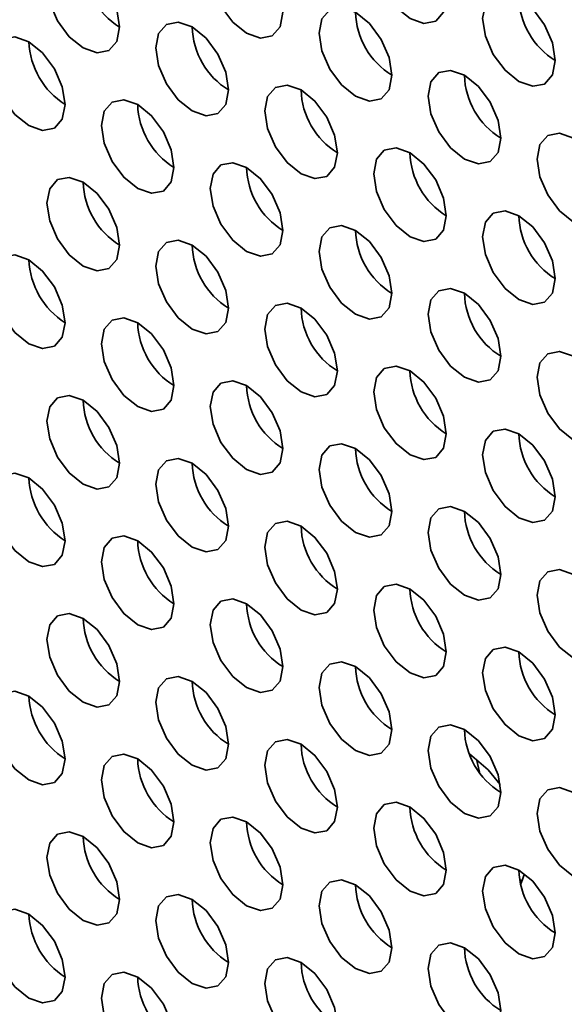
# Model space of a CAD drawing. Header units: millimetres. Extents: x 2 to 1120, y -2 to 861.
# Tile 140 of 226: x 758.23 to 761.77, y 640.42 to 646.81. Entities that reach past the tile are written whole.
import ezdxf

# ---------------------------------------------------------------- set-up
doc = ezdxf.new("R2010")
doc.units = ezdxf.units.MM

msp = doc.modelspace()

# ---------------------------------------------------------------- linework, layer by layer
at = {"color": 7, "linetype": 'Continuous', "lineweight": 35}
for p, q in [((761.218, 641.9253), (761.1999, 642.009)), ((761.4969, 641.2222), (761.4809, 641.225))]:
    msp.add_line(p, q, dxfattribs=at)
at = {"color": 7, "linetype": 'Continuous', "lineweight": 35, "flags": 128}
for points in [[(761.0036, 646.9504), (760.9856, 647.0649), (760.9345, 647.1827), (760.8581, 647.2858), (760.7679, 647.3586), (760.6777, 647.39), (760.6012, 647.3751), (760.5501, 647.3163), (760.5322, 647.2225), (760.5501, 647.108), (760.6012, 646.9902), (760.6777, 646.8871), (760.7679, 646.8143), (760.8581, 646.7829), (760.9345, 646.7978), (760.9856, 646.8566), (761.0036, 646.9504)], [(759.9429, 646.855), (759.925, 646.9695), (759.8739, 647.0873), (759.7974, 647.1905), (759.7072, 647.2633), (759.617, 647.2946), (759.5405, 647.2798), (759.4894, 647.221), (759.4715, 647.1272), (759.4894, 647.0126), (759.5405, 646.8948), (759.617, 646.7917), (759.7072, 646.7189), (759.7974, 646.6876), (759.8739, 646.7024), (759.925, 646.7612), (759.9429, 646.855)], [(758.8822, 646.7597), (758.8643, 646.8742), (758.8132, 646.992), (758.7367, 647.0951), (758.6465, 647.1679), (758.5563, 647.1993), (758.4799, 647.1844), (758.4288, 647.1256), (758.4108, 647.0318), (758.4288, 646.9173), (758.4799, 646.7995), (758.5563, 646.6963), (758.6465, 646.6235), (758.7367, 646.5922), (758.8132, 646.607), (758.8643, 646.6659), (758.8822, 646.7597)], [(761.7107, 646.5422), (761.6927, 646.6567), (761.6416, 646.7745), (761.5652, 646.8776), (761.475, 646.9504), (761.3848, 646.9818), (761.3083, 646.9669), (761.2572, 646.9081), (761.2393, 646.8143), (761.2572, 646.6998), (761.3083, 646.582), (761.3848, 646.4789), (761.475, 646.4061), (761.5652, 646.3747), (761.6416, 646.3896), (761.6927, 646.4484), (761.7107, 646.5422)], [(760.65, 646.4468), (760.6321, 646.5613), (760.581, 646.6791), (760.5045, 646.7823), (760.4143, 646.8551), (760.3241, 646.8864), (760.2476, 646.8716), (760.1965, 646.8127), (760.1786, 646.7189), (760.1965, 646.6044), (760.2476, 646.4866), (760.3241, 646.3835), (760.4143, 646.3107), (760.5045, 646.2793), (760.581, 646.2942), (760.6321, 646.353), (760.65, 646.4468)], [(759.5893, 646.3514), (759.5714, 646.466), (759.5203, 646.5838), (759.4438, 646.6869), (759.3536, 646.7597), (759.2634, 646.7911), (759.187, 646.7762), (759.1359, 646.7174), (759.1179, 646.6236), (759.1359, 646.5091), (759.187, 646.3913), (759.2634, 646.2881), (759.3536, 646.2153), (759.4438, 646.184), (759.5203, 646.1988), (759.5714, 646.2576), (759.5893, 646.3514)], [(758.5287, 646.2561), (758.5107, 646.3706), (758.4597, 646.4884), (758.3832, 646.5915), (758.293, 646.6643), (758.2028, 646.6957), (758.1263, 646.6808), (758.0752, 646.622), (758.0573, 646.5282), (758.0752, 646.4137), (758.1263, 646.2959), (758.2028, 646.1928), (758.293, 646.12), (758.3832, 646.0886), (758.4597, 646.1035), (758.5107, 646.1623), (758.5287, 646.2561)], [(761.3571, 646.0386), (761.3392, 646.1531), (761.2881, 646.2709), (761.2116, 646.3741), (761.1214, 646.4469), (761.0312, 646.4782), (760.9547, 646.4634), (760.9037, 646.4045), (760.8857, 646.3107), (760.9037, 646.1962), (760.9547, 646.0784), (761.0312, 645.9753), (761.1214, 645.9025), (761.2116, 645.8711), (761.2881, 645.886), (761.3392, 645.9448), (761.3571, 646.0386)], [(760.2965, 645.9432), (760.2785, 646.0578), (760.2274, 646.1756), (760.151, 646.2787), (760.0608, 646.3515), (759.9706, 646.3828), (759.8941, 646.368), (759.843, 646.3092), (759.8251, 646.2154), (759.843, 646.1009), (759.8941, 645.9831), (759.9706, 645.8799), (760.0608, 645.8071), (760.151, 645.7758), (760.2274, 645.7906), (760.2785, 645.8494), (760.2965, 645.9432)], [(759.2358, 645.8479), (759.2179, 645.9624), (759.1668, 646.0802), (759.0903, 646.1833), (759.0001, 646.2561), (758.9099, 646.2875), (758.8334, 646.2726), (758.7823, 646.2138), (758.7644, 646.12), (758.7823, 646.0055), (758.8334, 645.8877), (758.9099, 645.7846), (759.0001, 645.7118), (759.0903, 645.6804), (759.1668, 645.6953), (759.2179, 645.7541), (759.2358, 645.8479)], [(762.0642, 645.6304), (762.0463, 645.7449), (761.9952, 645.8627), (761.9187, 645.9659), (761.8285, 646.0387), (761.7383, 646.07), (761.6619, 646.0551), (761.6108, 645.9963), (761.5928, 645.9025), (761.6108, 645.788), (761.6619, 645.6702), (761.7383, 645.5671), (761.8285, 645.4943), (761.9187, 645.4629), (761.9952, 645.4778), (762.0463, 645.5366), (762.0642, 645.6304)], [(761.0036, 645.535), (760.9856, 645.6496), (760.9345, 645.7674), (760.8581, 645.8705), (760.7679, 645.9433), (760.6777, 645.9746), (760.6012, 645.9598), (760.5501, 645.901), (760.5322, 645.8072), (760.5501, 645.6927), (760.6012, 645.5749), (760.6777, 645.4717), (760.7679, 645.3989), (760.8581, 645.3676), (760.9345, 645.3824), (760.9856, 645.4412), (761.0036, 645.535)], [(759.9429, 645.4397), (759.925, 645.5542), (759.8739, 645.672), (759.7974, 645.7751), (759.7072, 645.8479), (759.617, 645.8793), (759.5405, 645.8644), (759.4894, 645.8056), (759.4715, 645.7118), (759.4894, 645.5973), (759.5405, 645.4795), (759.617, 645.3764), (759.7072, 645.3036), (759.7974, 645.2722), (759.8739, 645.2871), (759.925, 645.3459), (759.9429, 645.4397)], [(758.8822, 645.3443), (758.8643, 645.4588), (758.8132, 645.5766), (758.7367, 645.6798), (758.6465, 645.7526), (758.5563, 645.7839), (758.4799, 645.7691), (758.4288, 645.7103), (758.4108, 645.6165), (758.4288, 645.5019), (758.4799, 645.3841), (758.5563, 645.281), (758.6465, 645.2082), (758.7367, 645.1769), (758.8132, 645.1917), (758.8643, 645.2505), (758.8822, 645.3443)], [(761.7107, 645.1268), (761.6927, 645.2414), (761.6416, 645.3592), (761.5652, 645.4623), (761.475, 645.5351), (761.3848, 645.5664), (761.3083, 645.5516), (761.2572, 645.4928), (761.2393, 645.399), (761.2572, 645.2845), (761.3083, 645.1667), (761.3848, 645.0635), (761.475, 644.9907), (761.5652, 644.9594), (761.6416, 644.9742), (761.6927, 645.033), (761.7107, 645.1268)], [(760.65, 645.0315), (760.6321, 645.146), (760.581, 645.2638), (760.5045, 645.3669), (760.4143, 645.4397), (760.3241, 645.4711), (760.2476, 645.4562), (760.1965, 645.3974), (760.1786, 645.3036), (760.1965, 645.1891), (760.2476, 645.0713), (760.3241, 644.9682), (760.4143, 644.8954), (760.5045, 644.864), (760.581, 644.8789), (760.6321, 644.9377), (760.65, 645.0315)], [(759.5893, 644.9361), (759.5714, 645.0506), (759.5203, 645.1684), (759.4438, 645.2716), (759.3536, 645.3444), (759.2634, 645.3757), (759.187, 645.3609), (759.1359, 645.302), (759.1179, 645.2082), (759.1359, 645.0937), (759.187, 644.9759), (759.2634, 644.8728), (759.3536, 644.8), (759.4438, 644.7686), (759.5203, 644.7835), (759.5714, 644.8423), (759.5893, 644.9361)], [(758.5287, 644.8407), (758.5107, 644.9553), (758.4597, 645.0731), (758.3832, 645.1762), (758.293, 645.249), (758.2028, 645.2804), (758.1263, 645.2655), (758.0752, 645.2067), (758.0573, 645.1129), (758.0752, 644.9984), (758.1263, 644.8806), (758.2028, 644.7774), (758.293, 644.7046), (758.3832, 644.6733), (758.4597, 644.6881), (758.5107, 644.7469), (758.5287, 644.8407)], [(761.3571, 644.6233), (761.3392, 644.7378), (761.2881, 644.8556), (761.2116, 644.9587), (761.1214, 645.0315), (761.0312, 645.0629), (760.9547, 645.048), (760.9037, 644.9892), (760.8857, 644.8954), (760.9037, 644.7809), (760.9547, 644.6631), (761.0312, 644.5599), (761.1214, 644.4872), (761.2116, 644.4558), (761.2881, 644.4707), (761.3392, 644.5295), (761.3571, 644.6233)], [(760.2965, 644.5279), (760.2785, 644.6424), (760.2274, 644.7602), (760.151, 644.8634), (760.0608, 644.9362), (759.9706, 644.9675), (759.8941, 644.9527), (759.843, 644.8938), (759.8251, 644.8), (759.843, 644.6855), (759.8941, 644.5677), (759.9706, 644.4646), (760.0608, 644.3918), (760.151, 644.3604), (760.2274, 644.3753), (760.2785, 644.4341), (760.2965, 644.5279)], [(759.2358, 644.4325), (759.2179, 644.5471), (759.1668, 644.6649), (759.0903, 644.768), (759.0001, 644.8408), (758.9099, 644.8721), (758.8334, 644.8573), (758.7823, 644.7985), (758.7644, 644.7047), (758.7823, 644.5902), (758.8334, 644.4724), (758.9099, 644.3692), (759.0001, 644.2964), (759.0903, 644.2651), (759.1668, 644.2799), (759.2179, 644.3387), (759.2358, 644.4325)], [(762.0642, 644.2151), (762.0463, 644.3296), (761.9952, 644.4474), (761.9187, 644.5505), (761.8285, 644.6233), (761.7383, 644.6547), (761.6619, 644.6398), (761.6108, 644.581), (761.5928, 644.4872), (761.6108, 644.3727), (761.6619, 644.2549), (761.7383, 644.1517), (761.8285, 644.079), (761.9187, 644.0476), (761.9952, 644.0625), (762.0463, 644.1213), (762.0642, 644.2151)], [(761.0036, 644.1197), (760.9856, 644.2342), (760.9345, 644.352), (760.8581, 644.4552), (760.7679, 644.528), (760.6777, 644.5593), (760.6012, 644.5444), (760.5501, 644.4856), (760.5322, 644.3918), (760.5501, 644.2773), (760.6012, 644.1595), (760.6777, 644.0564), (760.7679, 643.9836), (760.8581, 643.9522), (760.9345, 643.9671), (760.9856, 644.0259), (761.0036, 644.1197)], [(759.9429, 644.0243), (759.925, 644.1389), (759.8739, 644.2567), (759.7974, 644.3598), (759.7072, 644.4326), (759.617, 644.4639), (759.5405, 644.4491), (759.4894, 644.3903), (759.4715, 644.2965), (759.4894, 644.182), (759.5405, 644.0642), (759.617, 643.961), (759.7072, 643.8882), (759.7974, 643.8569), (759.8739, 643.8717), (759.925, 643.9305), (759.9429, 644.0243)], [(758.8822, 643.929), (758.8643, 644.0435), (758.8132, 644.1613), (758.7367, 644.2644), (758.6465, 644.3372), (758.5563, 644.3686), (758.4799, 644.3537), (758.4288, 644.2949), (758.4108, 644.2011), (758.4288, 644.0866), (758.4799, 643.9688), (758.5563, 643.8657), (758.6465, 643.7929), (758.7367, 643.7615), (758.8132, 643.7764), (758.8643, 643.8352), (758.8822, 643.929)], [(761.7107, 643.7115), (761.6927, 643.826), (761.6416, 643.9438), (761.5652, 644.047), (761.475, 644.1197), (761.3848, 644.1511), (761.3083, 644.1362), (761.2572, 644.0774), (761.2393, 643.9836), (761.2572, 643.8691), (761.3083, 643.7513), (761.3848, 643.6482), (761.475, 643.5754), (761.5652, 643.544), (761.6416, 643.5589), (761.6927, 643.6177), (761.7107, 643.7115)], [(760.65, 643.6161), (760.6321, 643.7307), (760.581, 643.8485), (760.5045, 643.9516), (760.4143, 644.0244), (760.3241, 644.0557), (760.2476, 644.0409), (760.1965, 643.9821), (760.1786, 643.8883), (760.1965, 643.7738), (760.2476, 643.656), (760.3241, 643.5528), (760.4143, 643.48), (760.5045, 643.4487), (760.581, 643.4635), (760.6321, 643.5223), (760.65, 643.6161)], [(759.5893, 643.5208), (759.5714, 643.6353), (759.5203, 643.7531), (759.4438, 643.8562), (759.3536, 643.929), (759.2634, 643.9604), (759.187, 643.9455), (759.1359, 643.8867), (759.1179, 643.7929), (759.1359, 643.6784), (759.187, 643.5606), (759.2634, 643.4575), (759.3536, 643.3847), (759.4438, 643.3533), (759.5203, 643.3682), (759.5714, 643.427), (759.5893, 643.5208)], [(758.5287, 643.4254), (758.5107, 643.5399), (758.4597, 643.6577), (758.3832, 643.7609), (758.293, 643.8337), (758.2028, 643.865), (758.1263, 643.8502), (758.0752, 643.7913), (758.0573, 643.6975), (758.0752, 643.583), (758.1263, 643.4652), (758.2028, 643.3621), (758.293, 643.2893), (758.3832, 643.2579), (758.4597, 643.2728), (758.5107, 643.3316), (758.5287, 643.4254)], [(761.3571, 643.2079), (761.3392, 643.3224), (761.2881, 643.4402), (761.2116, 643.5434), (761.1214, 643.6162), (761.0312, 643.6475), (760.9547, 643.6327), (760.9037, 643.5739), (760.8857, 643.4801), (760.9037, 643.3656), (760.9547, 643.2478), (761.0312, 643.1446), (761.1214, 643.0718), (761.2116, 643.0405), (761.2881, 643.0553), (761.3392, 643.1141), (761.3571, 643.2079)], [(760.2965, 643.1126), (760.2785, 643.2271), (760.2274, 643.3449), (760.151, 643.448), (760.0608, 643.5208), (759.9706, 643.5522), (759.8941, 643.5373), (759.843, 643.4785), (759.8251, 643.3847), (759.843, 643.2702), (759.8941, 643.1524), (759.9706, 643.0492), (760.0608, 642.9765), (760.151, 642.9451), (760.2274, 642.96), (760.2785, 643.0188), (760.2965, 643.1126)], [(759.2358, 643.0172), (759.2179, 643.1317), (759.1668, 643.2495), (759.0903, 643.3527), (759.0001, 643.4255), (758.9099, 643.4568), (758.8334, 643.442), (758.7823, 643.3831), (758.7644, 643.2893), (758.7823, 643.1748), (758.8334, 643.057), (758.9099, 642.9539), (759.0001, 642.8811), (759.0903, 642.8497), (759.1668, 642.8646), (759.2179, 642.9234), (759.2358, 643.0172)], [(762.0642, 642.7997), (762.0463, 642.9142), (761.9952, 643.032), (761.9187, 643.1352), (761.8285, 643.208), (761.7383, 643.2393), (761.6619, 643.2245), (761.6108, 643.1657), (761.5928, 643.0719), (761.6108, 642.9573), (761.6619, 642.8396), (761.7383, 642.7364), (761.8285, 642.6636), (761.9187, 642.6323), (761.9952, 642.6471), (762.0463, 642.7059), (762.0642, 642.7997)], [(761.0036, 642.7044), (760.9856, 642.8189), (760.9345, 642.9367), (760.8581, 643.0398), (760.7679, 643.1126), (760.6777, 643.144), (760.6012, 643.1291), (760.5501, 643.0703), (760.5322, 642.9765), (760.5501, 642.862), (760.6012, 642.7442), (760.6777, 642.641), (760.7679, 642.5683), (760.8581, 642.5369), (760.9345, 642.5518), (760.9856, 642.6106), (761.0036, 642.7044)], [(759.9429, 642.609), (759.925, 642.7235), (759.8739, 642.8413), (759.7974, 642.9445), (759.7072, 643.0173), (759.617, 643.0486), (759.5405, 643.0337), (759.4894, 642.9749), (759.4715, 642.8811), (759.4894, 642.7666), (759.5405, 642.6488), (759.617, 642.5457), (759.7072, 642.4729), (759.7974, 642.4415), (759.8739, 642.4564), (759.925, 642.5152), (759.9429, 642.609)], [(758.8822, 642.5136), (758.8643, 642.6282), (758.8132, 642.746), (758.7367, 642.8491), (758.6465, 642.9219), (758.5563, 642.9532), (758.4799, 642.9384), (758.4288, 642.8796), (758.4108, 642.7858), (758.4288, 642.6713), (758.4799, 642.5535), (758.5563, 642.4503), (758.6465, 642.3775), (758.7367, 642.3462), (758.8132, 642.361), (758.8643, 642.4198), (758.8822, 642.5136)], [(761.7107, 642.2962), (761.6927, 642.4107), (761.6416, 642.5285), (761.5652, 642.6316), (761.475, 642.7044), (761.3848, 642.7358), (761.3083, 642.7209), (761.2572, 642.6621), (761.2393, 642.5683), (761.2572, 642.4538), (761.3083, 642.336), (761.3848, 642.2328), (761.475, 642.1601), (761.5652, 642.1287), (761.6416, 642.1436), (761.6927, 642.2024), (761.7107, 642.2962)], [(760.65, 642.2008), (760.6321, 642.3153), (760.581, 642.4331), (760.5045, 642.5363), (760.4143, 642.609), (760.3241, 642.6404), (760.2476, 642.6255), (760.1965, 642.5667), (760.1786, 642.4729), (760.1965, 642.3584), (760.2476, 642.2406), (760.3241, 642.1375), (760.4143, 642.0647), (760.5045, 642.0333), (760.581, 642.0482), (760.6321, 642.107), (760.65, 642.2008)], [(759.5893, 642.1054), (759.5714, 642.22), (759.5203, 642.3378), (759.4438, 642.4409), (759.3536, 642.5137), (759.2634, 642.545), (759.187, 642.5302), (759.1359, 642.4714), (759.1179, 642.3776), (759.1359, 642.2631), (759.187, 642.1453), (759.2634, 642.0421), (759.3536, 641.9693), (759.4438, 641.938), (759.5203, 641.9528), (759.5714, 642.0116), (759.5893, 642.1054)], [(758.5287, 642.0101), (758.5107, 642.1246), (758.4597, 642.2424), (758.3832, 642.3455), (758.293, 642.4183), (758.2028, 642.4497), (758.1263, 642.4348), (758.0752, 642.376), (758.0573, 642.2822), (758.0752, 642.1677), (758.1263, 642.0499), (758.2028, 641.9468), (758.293, 641.874), (758.3832, 641.8426), (758.4597, 641.8575), (758.5107, 641.9163), (758.5287, 642.0101)], [(761.3571, 641.7926), (761.3392, 641.9071), (761.2881, 642.0249), (761.2116, 642.1281), (761.1214, 642.2008), (761.0312, 642.2322), (760.9547, 642.2173), (760.9037, 642.1585), (760.8857, 642.0647), (760.9037, 641.9502), (760.9547, 641.8324), (761.0312, 641.7293), (761.1214, 641.6565), (761.2116, 641.6251), (761.2881, 641.64), (761.3392, 641.6988), (761.3571, 641.7926)], [(760.2965, 641.6972), (760.2785, 641.8117), (760.2274, 641.9295), (760.151, 642.0327), (760.0608, 642.1055), (759.9706, 642.1368), (759.8941, 642.122), (759.843, 642.0632), (759.8251, 641.9694), (759.843, 641.8549), (759.8941, 641.7371), (759.9706, 641.6339), (760.0608, 641.5611), (760.151, 641.5298), (760.2274, 641.5446), (760.2785, 641.6034), (760.2965, 641.6972)], [(759.2358, 641.6019), (759.2179, 641.7164), (759.1668, 641.8342), (759.0903, 641.9373), (759.0001, 642.0101), (758.9099, 642.0415), (758.8334, 642.0266), (758.7823, 641.9678), (758.7644, 641.874), (758.7823, 641.7595), (758.8334, 641.6417), (758.9099, 641.5385), (759.0001, 641.4658), (759.0903, 641.4344), (759.1668, 641.4493), (759.2179, 641.5081), (759.2358, 641.6019)], [(761.3532, 641.8441), (761.2748, 641.9395), (761.1546, 642.0425)], [(762.0642, 641.3844), (762.0463, 641.4989), (761.9952, 641.6167), (761.9187, 641.7199), (761.8285, 641.7926), (761.7383, 641.824), (761.6619, 641.8091), (761.6108, 641.7503), (761.5928, 641.6565), (761.6108, 641.542), (761.6619, 641.4242), (761.7383, 641.3211), (761.8285, 641.2483), (761.9187, 641.2169), (761.9952, 641.2318), (762.0463, 641.2906), (762.0642, 641.3844)], [(761.0036, 641.289), (760.9856, 641.4035), (760.9345, 641.5213), (760.8581, 641.6245), (760.7679, 641.6973), (760.6777, 641.7286), (760.6012, 641.7138), (760.5501, 641.655), (760.5322, 641.5612), (760.5501, 641.4466), (760.6012, 641.3289), (760.6777, 641.2257), (760.7679, 641.1529), (760.8581, 641.1216), (760.9345, 641.1364), (760.9856, 641.1952), (761.0036, 641.289)], [(759.9429, 641.1937), (759.925, 641.3082), (759.8739, 641.426), (759.7974, 641.5291), (759.7072, 641.6019), (759.617, 641.6333), (759.5405, 641.6184), (759.4894, 641.5596), (759.4715, 641.4658), (759.4894, 641.3513), (759.5405, 641.2335), (759.617, 641.1303), (759.7072, 641.0576), (759.7974, 641.0262), (759.8739, 641.0411), (759.925, 641.0999), (759.9429, 641.1937)], [(758.8822, 641.0983), (758.8643, 641.2128), (758.8132, 641.3306), (758.7367, 641.4338), (758.6465, 641.5066), (758.5563, 641.5379), (758.4799, 641.523), (758.4288, 641.4642), (758.4108, 641.3704), (758.4288, 641.2559), (758.4799, 641.1381), (758.5563, 641.035), (758.6465, 640.9622), (758.7367, 640.9308), (758.8132, 640.9457), (758.8643, 641.0045), (758.8822, 641.0983)], [(761.7107, 640.8808), (761.6927, 640.9953), (761.6416, 641.1131), (761.5652, 641.2163), (761.475, 641.2891), (761.3848, 641.3204), (761.3083, 641.3056), (761.2572, 641.2468), (761.2393, 641.153), (761.2572, 641.0384), (761.3083, 640.9206), (761.3848, 640.8175), (761.475, 640.7447), (761.5652, 640.7134), (761.6416, 640.7282), (761.6927, 640.787), (761.7107, 640.8808)], [(760.65, 640.7855), (760.6321, 640.9), (760.581, 641.0178), (760.5045, 641.1209), (760.4143, 641.1937), (760.3241, 641.2251), (760.2476, 641.2102), (760.1965, 641.1514), (760.1786, 641.0576), (760.1965, 640.9431), (760.2476, 640.8253), (760.3241, 640.7221), (760.4143, 640.6494), (760.5045, 640.618), (760.581, 640.6329), (760.6321, 640.6917), (760.65, 640.7855)], [(761.4864, 641.1988), (761.4916, 641.2097), (761.5105, 641.2654)], [(759.5893, 640.6901), (759.5714, 640.8046), (759.5203, 640.9224), (759.4438, 641.0256), (759.3536, 641.0983), (759.2634, 641.1297), (759.187, 641.1148), (759.1359, 641.056), (759.1179, 640.9622), (759.1359, 640.8477), (759.187, 640.7299), (759.2634, 640.6268), (759.3536, 640.554), (759.4438, 640.5226), (759.5203, 640.5375), (759.5714, 640.5963), (759.5893, 640.6901)], [(758.5287, 640.5947), (758.5107, 640.7093), (758.4597, 640.8271), (758.3832, 640.9302), (758.293, 641.003), (758.2028, 641.0343), (758.1263, 641.0195), (758.0752, 640.9607), (758.0573, 640.8669), (758.0752, 640.7524), (758.1263, 640.6346), (758.2028, 640.5314), (758.293, 640.4586), (758.3832, 640.4273), (758.4597, 640.4421), (758.5107, 640.5009), (758.5287, 640.5947)], [(761.3571, 640.3773), (761.3392, 640.4918), (761.2881, 640.6096), (761.2116, 640.7127), (761.1214, 640.7855), (761.0312, 640.8169), (760.9547, 640.802), (760.9037, 640.7432), (760.8857, 640.6494), (760.9037, 640.5349), (760.9547, 640.4171), (761.0312, 640.3139), (761.1214, 640.2411), (761.2116, 640.2098), (761.2881, 640.2247), (761.3392, 640.2835), (761.3571, 640.3773)], [(760.2965, 640.2819), (760.2785, 640.3964), (760.2274, 640.5142), (760.151, 640.6174), (760.0608, 640.6901), (759.9706, 640.7215), (759.8941, 640.7066), (759.843, 640.6478), (759.8251, 640.554), (759.843, 640.4395), (759.8941, 640.3217), (759.9706, 640.2186), (760.0608, 640.1458), (760.151, 640.1144), (760.2274, 640.1293), (760.2785, 640.1881), (760.2965, 640.2819)], [(759.2358, 640.1865), (759.2179, 640.301), (759.1668, 640.4188), (759.0903, 640.522), (759.0001, 640.5948), (758.9099, 640.6261), (758.8334, 640.6113), (758.7823, 640.5525), (758.7644, 640.4587), (758.7823, 640.3442), (758.8334, 640.2264), (758.9099, 640.1232), (759.0001, 640.0504), (759.0903, 640.0191), (759.1668, 640.0339), (759.2179, 640.0927), (759.2358, 640.1865)]]:
    msp.add_lwpolyline(points, dxfattribs=at)
at = {"color": 7, "linetype": 'Continuous', "lineweight": 35}
for centre, radius, start, end in [((759.142, 647.1817), 0.4957, 181.60056, 238.39406), ((761.9704, 646.9643), 0.4957, 181.60056, 238.39406), ((760.9098, 646.8689), 0.4957, 181.60056, 238.39406), ((759.8491, 646.7735), 0.4957, 181.60056, 238.39406), ((758.8047, 646.6876), 0.5123, 182.60548, 237.39452), ((761.6169, 646.4607), 0.4957, 181.60056, 238.39406), ((760.5562, 646.3653), 0.4957, 181.60056, 238.39406), ((759.4956, 646.27), 0.4957, 181.60056, 238.39406), ((761.2633, 645.9571), 0.4957, 181.60056, 238.39406), ((760.2027, 645.8618), 0.4957, 181.60056, 238.39406), ((759.142, 645.7664), 0.4957, 181.60056, 238.39406), ((761.9704, 645.5489), 0.4957, 181.60056, 238.39406), ((760.9098, 645.4536), 0.4957, 181.60056, 238.39406), ((759.8491, 645.3582), 0.4957, 181.60056, 238.39406), ((758.8047, 645.2722), 0.5123, 182.60548, 237.39452), ((761.6169, 645.0454), 0.4957, 181.60056, 238.39406), ((760.5562, 644.95), 0.4957, 181.60056, 238.39406), ((759.4956, 644.8546), 0.4957, 181.60056, 238.39406), ((761.2633, 644.5418), 0.4957, 181.60056, 238.39406), ((760.2027, 644.4464), 0.4957, 181.60056, 238.39406), ((759.142, 644.3511), 0.4957, 181.60056, 238.39406), ((761.9704, 644.1336), 0.4957, 181.60056, 238.39406), ((760.9098, 644.0382), 0.4957, 181.60056, 238.39406), ((759.8491, 643.9429), 0.4957, 181.60056, 238.39406), ((758.8047, 643.8569), 0.5123, 182.60548, 237.39452), ((761.6169, 643.63), 0.4957, 181.60056, 238.39406), ((760.5562, 643.5347), 0.4957, 181.60056, 238.39406), ((759.4956, 643.4393), 0.4957, 181.60056, 238.39406), ((761.2633, 643.1265), 0.4957, 181.60056, 238.39406), ((760.2027, 643.0311), 0.4957, 181.60056, 238.39406), ((759.142, 642.9357), 0.4957, 181.60056, 238.39406), ((761.9704, 642.7183), 0.4957, 181.60056, 238.39406), ((760.9098, 642.6229), 0.4957, 181.60056, 238.39406), ((759.8491, 642.5275), 0.4957, 181.60056, 238.39406), ((758.8047, 642.4416), 0.5123, 182.60548, 237.39452), ((761.6169, 642.2147), 0.4957, 181.60056, 238.39406), ((760.5562, 642.1193), 0.4957, 181.60056, 238.39406), ((759.4956, 642.024), 0.4957, 181.60056, 238.39406), ((761.2633, 641.7111), 0.4957, 181.60056, 238.39406), ((760.2027, 641.6158), 0.4957, 181.60056, 238.39406), ((759.142, 641.5204), 0.4957, 181.60056, 238.39406), ((761.9704, 641.3029), 0.4957, 181.60056, 238.39406), ((760.9098, 641.2076), 0.4957, 181.60056, 238.39406), ((759.8491, 641.1122), 0.4957, 181.60056, 238.39406), ((758.8047, 641.0262), 0.5123, 182.60548, 237.39452), ((761.6169, 640.7994), 0.4957, 181.60056, 238.39406), ((760.5562, 640.704), 0.4957, 181.60056, 238.39406), ((759.4956, 640.6086), 0.4957, 181.60056, 238.39406)]:
    msp.add_arc(centre, radius, start, end, dxfattribs=at)

doc.saveas('drawing.dxf')
